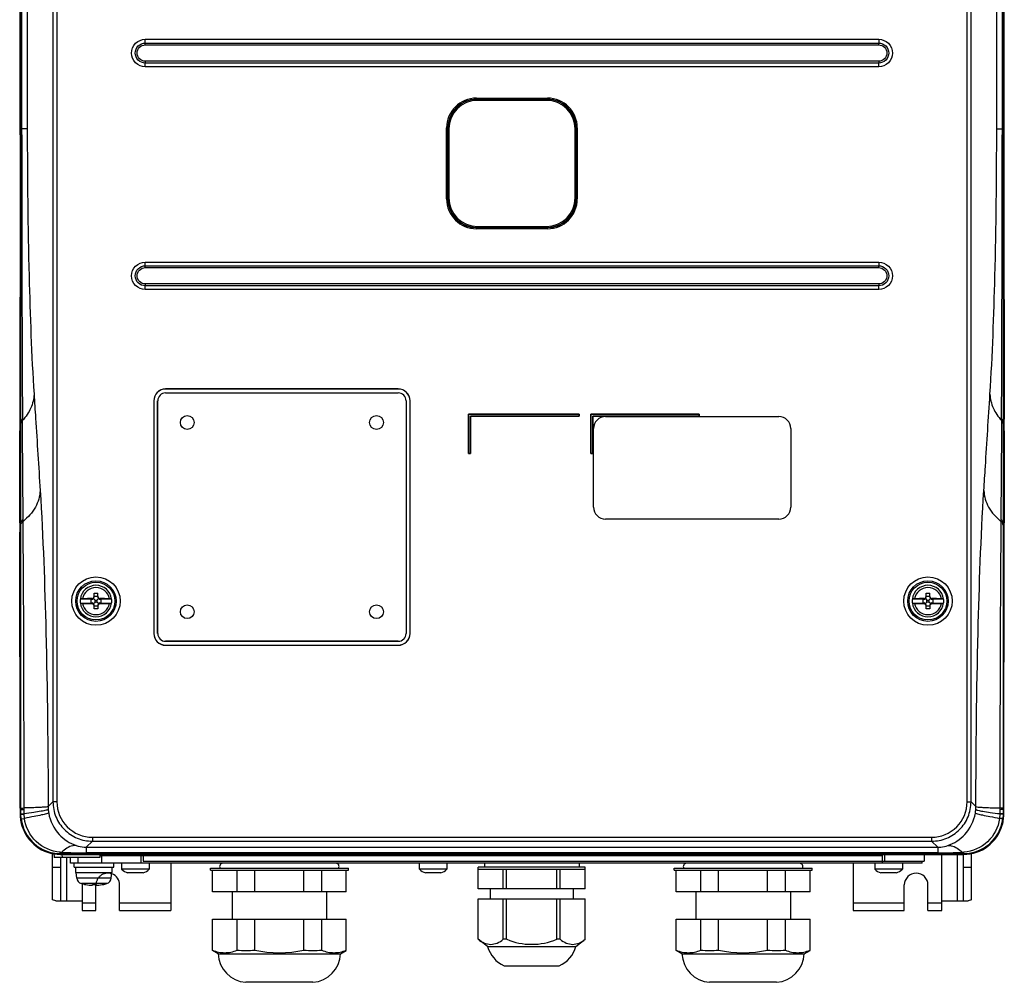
# Model space of a CAD drawing. Header units: millimetres. Extents: x 0 to 2378, y 0 to 1682.
# Tile 8 of 33: x 902 to 1151, y 476 to 720. Entities that reach past the tile are written whole.
import ezdxf

# ---------------------------------------------------------------- set-up
doc = ezdxf.new("R2010")
doc.units = ezdxf.units.MM
doc.header["$LTSCALE"] = 130.79
doc.linetypes.add('HIDDEN', pattern=[0.2, 0.1, -0.1])
doc.layers.add('00_COMPONENTS', color=7, linetype='CONTINUOUS')

msp = doc.modelspace()

# ---------------------------------------------------------------- linework, layer by layer
at = {"layer": '00_COMPONENTS', "color": 9, "linetype": 'CONTINUOUS'}
for p, q in [((910, 1138.44), (910, 521.64)), ((911, 1138.44), (911, 521.64)), ((1141.83, 521.64), (1141.83, 1138.44)), ((1142.83, 521.64), (1142.83, 1138.44)), ((901.89, 692.33), (901.89, 967.75)), ((902.08, 692.33), (902.08, 967.75)), ((903.49, 967.75), (903.49, 692.33)), ((1149.34, 692.33), (1149.34, 967.75)), ((1150.75, 967.75), (1150.75, 692.33)), ((1150.93, 967.75), (1150.93, 692.33)), ((933.41, 715.02), (1119.41, 715.02)), ((933.41, 713.61), (933.41, 715.02)), ((1119.41, 715.02), (1119.41, 714.08)), ((933.41, 714.08), (1119.41, 714.08)), ((933.41, 713.61), (1119.41, 713.61)), ((1119.41, 713.61), (1119.41, 714.08)), ((1119.41, 709.47), (933.41, 709.47)), ((933.41, 709.47), (933.41, 709)), ((1119.41, 709.47), (1119.41, 709)), ((1119.41, 709), (933.41, 709)), ((933.41, 708.06), (933.41, 709)), ((1119.41, 708.06), (933.41, 708.06)), ((1119.41, 708.06), (1119.41, 709)), ((1017.41, 700.11), (1035.41, 700.11)), ((1017.41, 700.11), (1017.41, 699.79)), ((1017.41, 699.81), (1035.41, 699.81)), ((1035.41, 700.11), (1035.41, 699.79)), ((903.49, 692.33), (901.68, 692.33)), ((901.89, 690.77), (901.89, 692.33)), ((902.08, 690.77), (902.08, 692.33)), ((1009.84, 692.54), (1010.16, 692.54)), ((1009.84, 674.54), (1009.84, 692.54)), ((1010.14, 674.54), (1010.14, 692.54)), ((1042.98, 692.54), (1042.66, 692.54)), ((1042.68, 692.54), (1042.68, 674.54)), ((1042.98, 692.54), (1042.98, 674.54)), ((1149.34, 692.33), (1151.15, 692.33)), ((1150.75, 692.33), (1150.75, 690.77)), ((1150.93, 692.33), (1150.93, 690.77)), ((901.87, 618.01), (901.89, 690.77)), ((1150.93, 690.77), (1150.96, 618.01)), ((1009.84, 674.54), (1010.16, 674.54)), ((1042.98, 674.54), (1042.66, 674.54)), ((1017.41, 666.97), (1017.41, 667.29)), ((1035.41, 667.27), (1017.41, 667.27)), ((1035.41, 666.97), (1017.41, 666.97)), ((1035.41, 666.97), (1035.41, 667.29)), ((933.41, 658.52), (1119.41, 658.52)), ((933.41, 657.11), (933.41, 658.52)), ((933.41, 657.58), (1119.41, 657.58)), ((933.41, 657.11), (1119.41, 657.11)), ((1119.41, 658.52), (1119.41, 657.58)), ((1119.41, 657.11), (1119.41, 657.58)), ((1119.41, 652.97), (933.41, 652.97)), ((933.41, 652.97), (933.41, 652.5)), ((1119.41, 652.5), (933.41, 652.5)), ((933.41, 651.56), (933.41, 652.5)), ((1119.41, 652.97), (1119.41, 652.5)), ((1119.41, 651.56), (1119.41, 652.5)), ((1119.41, 651.56), (933.41, 651.56)), ((938.55, 625.35), (938.56, 625.34)), ((938.56, 626.34), (938.57, 626.33)), ((997.56, 626.34), (997.56, 626.33)), ((997.57, 625.35), (997.56, 625.34)), ((935.56, 623.34), (935.57, 623.33)), ((936.55, 623.35), (936.56, 623.34)), ((999.57, 623.35), (999.56, 623.34)), ((1000.56, 623.34), (1000.55, 623.33)), ((901.87, 618.01), (901.57, 618.01)), ((901.87, 617.6), (901.87, 618.01)), ((901.87, 615.71), (901.87, 617.6)), ((902.26, 618.37), (902.25, 618.77)), ((902.27, 615.72), (902.26, 618.37)), ((1150.57, 618.37), (1150.55, 615.72)), ((1150.57, 618.77), (1150.57, 618.37)), ((1150.96, 618.01), (1151.26, 618.01)), ((1150.96, 618.01), (1150.96, 617.6)), ((1150.96, 617.6), (1150.96, 615.71)), ((902.42, 593.28), (902.27, 615.72)), ((1150.55, 615.72), (1150.4, 593.28)), ((901.85, 592.36), (901.56, 592.36)), ((901.85, 591.82), (901.85, 592.36)), ((901.85, 590.13), (901.85, 591.82)), ((902.43, 592.75), (902.42, 593.28)), ((1150.4, 593.28), (1150.4, 592.75)), ((1150.97, 592.36), (1151.27, 592.36)), ((1150.97, 592.36), (1150.97, 591.82)), ((1150.97, 591.82), (1150.97, 590.12)), ((901.86, 520.04), (901.85, 590.13)), ((1150.97, 590.12), (1150.97, 520.04)), ((919.91, 573.02), (919.91, 573.19)), ((919.91, 572.06), (919.91, 571.89)), ((921.91, 573.02), (921.91, 573.19)), ((921.91, 572.06), (921.91, 571.89)), ((1130.91, 573.02), (1130.91, 573.19)), ((1130.91, 572.06), (1130.91, 571.89)), ((1132.91, 573.02), (1132.91, 573.19)), ((1132.91, 572.06), (1132.91, 571.89)), ((935.56, 564.34), (935.57, 564.35)), ((936.55, 564.33), (936.56, 564.34)), ((999.57, 564.33), (999.56, 564.34)), ((1000.56, 564.34), (1000.55, 564.35)), ((938.55, 562.33), (938.56, 562.34)), ((997.57, 562.33), (997.56, 562.34)), ((938.56, 561.34), (938.57, 561.35)), ((997.56, 561.34), (997.56, 561.35)), ((901.86, 518.54), (901.86, 520.04)), ((902.68, 519.71), (902.67, 520.08)), ((902.68, 518.62), (902.68, 519.71)), ((908.77, 520.41), (910, 521.64)), ((908.77, 520.41), (908.8, 519.72)), ((911, 521.64), (910, 521.64)), ((1141.83, 521.64), (1142.83, 521.64)), ((1142.83, 521.64), (1144.06, 520.41)), ((1144.03, 519.72), (1144.06, 520.41)), ((1150.15, 520.08), (1150.15, 519.72)), ((1150.15, 519.72), (1150.15, 518.63)), ((1150.97, 520.04), (1150.97, 518.54)), ((901.68, 518.54), (901.86, 518.54)), ((901.93, 517.34), (901.86, 518.54)), ((901.93, 517.34), (902.76, 517.44)), ((902.68, 518.54), (902.68, 518.62)), ((902.76, 517.44), (902.68, 518.54)), ((1150.06, 517.44), (1150.05, 517.37)), ((1150.14, 518.54), (1150.06, 517.44)), ((1150.15, 518.63), (1150.14, 518.54)), ((1150.9, 517.36), (1150.89, 517.27)), ((1150.89, 517.27), (1151.07, 517.25)), ((1150.97, 518.54), (1150.9, 517.36)), ((1150.97, 518.54), (1151.15, 518.54)), ((919.99, 512.65), (1132.84, 512.65)), ((919.99, 512.65), (919.99, 511.65)), ((1132.84, 512.65), (1132.84, 511.65)), ((918.45, 510.11), (919.99, 511.65)), ((918.45, 510.11), (1134.37, 510.11)), ((918.45, 510.11), (918.45, 508.71)), ((919.99, 511.65), (1132.84, 511.65)), ((1132.84, 511.65), (1134.37, 510.11)), ((1134.37, 510.11), (1134.37, 508.3)), ((912.19, 508.82), (911.81, 508.85)), ((912.23, 508.51), (911.91, 508.51)), ((911.91, 508.3), (911.91, 508.51)), ((912.26, 508.32), (912.31, 507.54)), ((913.41, 507.54), (913.41, 496.54)), ((916.41, 506.04), (916.41, 507.54)), ((1134.37, 508.71), (918.45, 508.71)), ((918.45, 508.71), (918.45, 508.3)), ((1134.37, 508.52), (918.45, 508.52)), ((932.41, 506.04), (932.41, 508.04)), ((932.91, 508.3), (932.91, 506.54)), ((1120.41, 506.04), (1120.41, 508.04)), ((1120.91, 508.3), (1120.91, 506.54)), ((1139.41, 496.54), (1139.41, 508.3)), ((1140.91, 508.51), (1140.6, 508.51)), ((1141.02, 508.85), (1140.64, 508.82)), ((1140.91, 508.51), (1140.91, 508.3)), ((911.91, 504.98), (909.91, 504.98)), ((1142.91, 504.98), (1140.91, 504.98)), ((924.79, 502.28), (916.04, 502.28)), ((923.62, 500.88), (917.21, 500.88)), ((917.41, 496.04), (920.91, 496.04)), ((926.91, 496.04), (939.91, 496.04)), ((1112.91, 496.04), (1125.91, 496.04)), ((1131.91, 496.04), (1135.41, 496.04))]:
    msp.add_line(p, q, dxfattribs=at)
at = {"layer": '00_COMPONENTS', "color": 7, "linetype": 'CONTINUOUS'}
for p, q in [((901.68, 692.33), (901.68, 967.75)), ((1151.15, 967.75), (1151.15, 692.33)), ((1035.41, 699.79), (1017.41, 699.79)), ((1035.16, 699.54), (1017.66, 699.54)), ((1010.16, 692.54), (1010.16, 674.54)), ((1010.41, 692.29), (1010.41, 674.79)), ((1042.41, 674.79), (1042.41, 692.29)), ((1042.66, 674.54), (1042.66, 692.54)), ((1017.41, 667.29), (1035.41, 667.29)), ((1017.66, 667.54), (1035.16, 667.54)), ((938.55, 625.35), (997.57, 625.35)), ((997.56, 626.34), (938.56, 626.34)), ((938.56, 625.34), (997.56, 625.34)), ((997.56, 626.33), (938.57, 626.33)), ((935.56, 623.34), (935.56, 564.34)), ((935.57, 623.33), (935.57, 564.35)), ((936.55, 564.33), (936.55, 623.35)), ((936.56, 564.34), (936.56, 623.34)), ((999.56, 623.34), (999.56, 564.34)), ((999.57, 623.35), (999.57, 564.33)), ((1000.55, 564.35), (1000.55, 623.33)), ((1000.56, 564.34), (1000.56, 623.34)), ((1043.42, 619.98), (1015.4, 619.98)), ((1015.4, 619.98), (1015.41, 619.97)), ((1015.4, 619.98), (1015.4, 609.96)), ((1015.41, 619.97), (1043.41, 619.97)), ((1015.41, 609.97), (1015.41, 619.97)), ((1043.41, 619.47), (1015.91, 619.47)), ((1015.92, 619.46), (1015.91, 619.47)), ((1015.91, 619.47), (1015.91, 609.97)), ((1015.92, 619.46), (1043.42, 619.46)), ((1015.92, 609.96), (1015.92, 619.46)), ((1043.42, 619.98), (1043.41, 619.97)), ((1043.41, 619.97), (1043.41, 619.47)), ((1043.42, 619.46), (1043.41, 619.47)), ((1043.42, 619.46), (1043.42, 619.98)), ((1073.92, 619.98), (1046.4, 619.98)), ((1046.4, 619.98), (1046.41, 619.97)), ((1046.4, 619.98), (1046.4, 609.96)), ((1046.41, 619.97), (1073.91, 619.97)), ((1046.41, 609.97), (1046.41, 619.97)), ((1073.91, 619.47), (1046.91, 619.47)), ((1046.92, 619.46), (1046.91, 619.47)), ((1046.91, 619.47), (1046.91, 609.97)), ((1046.92, 619.46), (1073.92, 619.46)), ((1046.92, 609.96), (1046.92, 619.46)), ((1050.11, 619.34), (1094.11, 619.34)), ((1073.92, 619.98), (1073.91, 619.97)), ((1073.91, 619.97), (1073.91, 619.47)), ((1073.92, 619.46), (1073.91, 619.47)), ((1073.92, 619.46), (1073.92, 619.98)), ((901.57, 618.71), (901.57, 618.01)), ((1151.26, 618.01), (1151.26, 618.71)), ((901.56, 592.36), (901.56, 615.71)), ((1047.11, 596.34), (1047.11, 616.34)), ((1097.11, 616.34), (1097.11, 596.34)), ((1151.27, 615.71), (1151.27, 592.36)), ((1015.4, 609.96), (1015.41, 609.97)), ((1015.4, 609.96), (1015.92, 609.96)), ((1015.91, 609.97), (1015.41, 609.97)), ((1015.92, 609.96), (1015.91, 609.97)), ((1046.4, 609.96), (1046.41, 609.97)), ((1046.4, 609.96), (1046.92, 609.96)), ((1046.91, 609.97), (1046.41, 609.97)), ((1046.92, 609.96), (1046.91, 609.97)), ((1094.11, 593.34), (1050.11, 593.34)), ((920.41, 574.54), (921.41, 574.54)), ((920.41, 573.52), (920.41, 574.54)), ((921.41, 573.52), (921.41, 574.54)), ((1131.41, 574.54), (1132.41, 574.54)), ((1131.41, 573.52), (1131.41, 574.54)), ((1132.41, 573.52), (1132.41, 574.54)), ((916.94, 573.04), (916.95, 573.05)), ((919.66, 573.04), (916.94, 573.04)), ((916.94, 572.04), (919.66, 572.04)), ((916.94, 572.04), (916.95, 572.03)), ((919.66, 573.04), (919.91, 573.02)), ((919.66, 572.04), (919.66, 573.04)), ((919.91, 572.06), (919.66, 572.04)), ((920.29, 573.16), (920.66, 572.79)), ((920.29, 571.92), (920.66, 572.29)), ((920.41, 573.79), (921.41, 573.79)), ((920.66, 572.79), (921.16, 572.79)), ((920.66, 572.29), (920.66, 572.79)), ((921.16, 572.29), (920.66, 572.29)), ((921.53, 573.16), (921.16, 572.79)), ((921.16, 572.79), (921.16, 572.29)), ((921.53, 571.92), (921.16, 572.29)), ((921.91, 573.02), (922.16, 573.04)), ((922.16, 572.04), (921.91, 572.06)), ((924.88, 573.04), (922.16, 573.04)), ((922.16, 573.04), (922.16, 572.04)), ((922.16, 572.04), (924.88, 572.04)), ((924.88, 573.04), (924.88, 573.05)), ((924.88, 572.04), (924.88, 572.03)), ((1127.94, 573.04), (1127.95, 573.05)), ((1130.66, 573.04), (1127.94, 573.04)), ((1127.94, 572.04), (1130.66, 572.04)), ((1127.94, 572.04), (1127.95, 572.03)), ((1130.66, 573.04), (1130.91, 573.02)), ((1130.66, 572.04), (1130.66, 573.04)), ((1130.91, 572.06), (1130.66, 572.04)), ((1131.29, 573.16), (1131.66, 572.79)), ((1131.29, 571.92), (1131.66, 572.29)), ((1131.41, 573.79), (1132.41, 573.79)), ((1131.66, 572.79), (1132.16, 572.79)), ((1131.66, 572.29), (1131.66, 572.79)), ((1132.16, 572.29), (1131.66, 572.29)), ((1132.53, 573.16), (1132.16, 572.79)), ((1132.16, 572.79), (1132.16, 572.29)), ((1132.53, 571.92), (1132.16, 572.29)), ((1132.91, 573.02), (1133.16, 573.04)), ((1133.16, 572.04), (1132.91, 572.06)), ((1135.88, 573.04), (1133.16, 573.04)), ((1133.16, 573.04), (1133.16, 572.04)), ((1133.16, 572.04), (1135.88, 572.04)), ((1135.88, 573.04), (1135.88, 573.05)), ((1135.88, 572.04), (1135.88, 572.03)), ((920.41, 570.54), (920.41, 571.56)), ((921.41, 571.29), (920.41, 571.29)), ((921.41, 570.54), (920.41, 570.54)), ((921.41, 571.56), (921.41, 570.54)), ((1131.41, 570.54), (1131.41, 571.56)), ((1132.41, 571.29), (1131.41, 571.29)), ((1132.41, 570.54), (1131.41, 570.54)), ((1132.41, 571.56), (1132.41, 570.54)), ((997.57, 562.33), (938.55, 562.33)), ((997.56, 562.34), (938.56, 562.34)), ((938.56, 561.34), (997.56, 561.34)), ((938.57, 561.35), (997.56, 561.35)), ((901.67, 520.04), (901.68, 519.55)), ((901.68, 519.55), (901.68, 518.54)), ((1151.15, 519.57), (1151.15, 520.04)), ((1151.15, 518.54), (1151.15, 519.57)), ((910.25, 508.57), (910.31, 507.54)), ((921.91, 507.54), (910.31, 507.54)), ((911.91, 508.3), (918.45, 508.3)), ((911.91, 507.54), (911.91, 496.54)), ((914.41, 506.04), (914.41, 507.54)), ((918.45, 508.3), (1134.37, 508.3)), ((921.91, 508.3), (921.91, 507.54)), ((921.91, 508.04), (1120.41, 508.04)), ((922.41, 506.04), (922.41, 508.04)), ((922.91, 508.3), (922.91, 508.04)), ((1130.91, 508.3), (1130.91, 506.54)), ((1134.37, 508.3), (1140.91, 508.3)), ((1140.91, 496.54), (1140.91, 508.3)), ((1130.41, 506.04), (914.41, 506.04)), ((915.41, 505.04), (915.41, 506.04)), ((915.41, 505.04), (925.41, 505.04)), ((915.81, 503.74), (915.81, 505.04)), ((925.01, 503.74), (925.01, 505.04)), ((925.41, 505.04), (925.41, 506.04)), ((927.41, 506.04), (927.41, 504.52)), ((934.41, 504.52), (927.41, 504.52)), ((932.91, 506.54), (1130.91, 506.54)), ((934.41, 506.04), (934.41, 504.52)), ((949.91, 504.84), (984.91, 504.84)), ((949.91, 504.34), (949.91, 504.84)), ((984.91, 504.34), (984.91, 504.84)), ((1002.91, 506.04), (1002.91, 504.52)), ((1009.91, 504.52), (1002.91, 504.52)), ((1009.91, 506.04), (1009.91, 504.52)), ((1044.99, 505.04), (1017.84, 505.04)), ((1017.84, 504.54), (1017.84, 505.04)), ((1017.84, 504.54), (1044.99, 504.54)), ((1017.85, 499.54), (1017.85, 504.54)), ((1019.41, 506.04), (1019.41, 505.04)), ((1024.2, 499.54), (1024.2, 504.54)), ((1025.06, 499.54), (1025.06, 504.54)), ((1037.76, 499.54), (1037.76, 504.54)), ((1038.63, 499.54), (1038.63, 504.54)), ((1043.41, 506.04), (1043.41, 505.04)), ((1044.98, 499.54), (1044.98, 504.54)), ((1044.99, 504.54), (1044.99, 505.04)), ((1067.51, 504.84), (1102.51, 504.84)), ((1067.51, 504.34), (1067.51, 504.84)), ((1102.51, 504.34), (1102.51, 504.84)), ((1118.41, 506.04), (1118.41, 504.52)), ((1125.41, 504.52), (1118.41, 504.52)), ((1125.41, 506.04), (1125.41, 504.52)), ((1130.41, 506.04), (1130.41, 506.54)), ((915.81, 503.74), (925.01, 503.74)), ((916.04, 502.28), (915.91, 503.74)), ((924.79, 502.28), (924.91, 503.74)), ((932.88, 503.61), (928.94, 503.61)), ((949.91, 504.34), (984.91, 504.34)), ((950.44, 498.84), (950.44, 504.34)), ((956.68, 498.84), (956.68, 504.34)), ((961.18, 498.84), (961.18, 504.34)), ((973.65, 498.84), (973.65, 504.34)), ((978.15, 498.84), (978.15, 504.34)), ((984.39, 498.84), (984.39, 504.34)), ((1008.38, 503.61), (1004.44, 503.61)), ((1067.51, 504.34), (1102.51, 504.34)), ((1068.04, 498.84), (1068.04, 504.34)), ((1074.28, 498.84), (1074.28, 504.34)), ((1078.78, 498.84), (1078.78, 504.34)), ((1091.25, 498.84), (1091.25, 504.34)), ((1095.75, 498.84), (1095.75, 504.34)), ((1101.99, 498.84), (1101.99, 504.34)), ((1123.88, 503.61), (1119.94, 503.61)), ((917.96, 500.69), (917.21, 500.88)), ((917.96, 500.69), (917.96, 500.7)), ((920.06, 500.7), (920.76, 500.7)), ((920.06, 500.47), (920.06, 500.7)), ((920.76, 500.7), (920.76, 500.47)), ((922.86, 500.69), (923.62, 500.88)), ((922.86, 500.7), (922.86, 500.69)), ((1044.98, 499.54), (1017.85, 499.54)), ((1020.91, 499.54), (1020.91, 497.04)), ((1041.91, 499.54), (1041.91, 497.04)), ((984.39, 498.84), (950.44, 498.84)), ((955.41, 498.84), (955.41, 491.84)), ((979.41, 498.84), (979.41, 491.84)), ((1017.85, 497.04), (1044.98, 497.04)), ((1017.85, 486.77), (1017.85, 497.04)), ((1024.2, 486.78), (1024.2, 497.04)), ((1025.06, 486.78), (1025.06, 497.04)), ((1037.76, 486.78), (1037.76, 497.04)), ((1038.63, 486.78), (1038.63, 497.04)), ((1044.98, 486.77), (1044.98, 497.04)), ((1101.99, 498.84), (1068.04, 498.84)), ((1073.01, 498.84), (1073.01, 491.84)), ((1097.01, 498.84), (1097.01, 491.84)), ((910.74, 496.54), (917.41, 496.54)), ((1135.41, 496.54), (1142.09, 496.54)), ((950.44, 491.84), (984.39, 491.84)), ((950.44, 483.91), (950.44, 491.84)), ((956.68, 484.03), (956.68, 491.84)), ((961.18, 484.03), (961.18, 491.84)), ((973.65, 484.03), (973.65, 491.84)), ((978.15, 484.03), (978.15, 491.84)), ((984.39, 483.91), (984.39, 491.84)), ((1068.04, 491.84), (1101.99, 491.84)), ((1068.04, 483.91), (1068.04, 491.84)), ((1074.28, 484.03), (1074.28, 491.84)), ((1078.78, 484.03), (1078.78, 491.84)), ((1091.25, 484.03), (1091.25, 491.84)), ((1095.75, 484.03), (1095.75, 491.84)), ((1101.99, 483.91), (1101.99, 491.84)), ((1020.21, 484.93), (1017.85, 486.77)), ((1020.21, 484.93), (1042.62, 484.93)), ((1025.06, 486.78), (1024.2, 486.78)), ((1038.63, 486.78), (1037.76, 486.78)), ((1042.62, 484.93), (1044.98, 486.77)), ((951.92, 483.1), (950.44, 483.91)), ((951.92, 483.1), (982.91, 483.1)), ((982.91, 483.1), (984.39, 483.91)), ((1069.52, 483.1), (1068.04, 483.91)), ((1069.52, 483.1), (1100.51, 483.1)), ((1100.51, 483.1), (1101.99, 483.91)), ((1024.41, 480.04), (1038.41, 480.04)), ((975.91, 475.86), (958.91, 475.86)), ((1093.51, 475.86), (1076.51, 475.86))]:
    msp.add_line(p, q, dxfattribs=at)
at = {"layer": '00_COMPONENTS', "color": 3, "linetype": 'CONTINUOUS'}
for p, q in [((909.91, 496.8), (909.91, 508.63)), ((1135.41, 494.04), (1135.41, 508.3)), ((1142.91, 496.8), (1142.91, 508.63)), ((939.91, 506.04), (939.91, 494.04)), ((1112.91, 506.04), (1112.91, 494.04)), ((917.41, 500.88), (917.41, 494.04)), ((920.91, 494.04), (920.91, 500.54)), ((926.91, 494.04), (926.91, 500.54)), ((1125.91, 494.04), (1125.91, 500.54)), ((1131.91, 494.04), (1131.91, 500.54)), ((910.74, 496.54), (909.91, 496.8)), ((1142.91, 496.8), (1142.09, 496.54)), ((917.41, 494.04), (920.91, 494.04)), ((926.91, 494.04), (939.91, 494.04)), ((1112.91, 494.04), (1125.91, 494.04)), ((1131.91, 494.04), (1135.41, 494.04))]:
    msp.add_line(p, q, dxfattribs=at)
at = {"layer": '00_COMPONENTS', "color": 7, "linetype": 'CONTINUOUS'}
for centre, radius in [((944.06, 617.84), 1.75), ((992.06, 617.84), 1.75), ((920.91, 572.54), 4.79), ((1131.91, 572.54), 4.79), ((944.06, 569.84), 1.75), ((992.06, 569.84), 1.75)]:
    msp.add_circle(centre, radius, dxfattribs=at)
at = {"layer": '00_COMPONENTS', "color": 9, "linetype": 'CONTINUOUS'}
for centre, radius in [((920.91, 572.54), 6.14), ((920.91, 572.54), 5.14), ((1131.91, 572.54), 6.14), ((1131.91, 572.54), 5.14)]:
    msp.add_circle(centre, radius, dxfattribs=at)
for centre, radius, start, end in [((1017.41, 692.54), 7.57, 90, 180), ((1017.41, 692.54), 7.27, 90, 180), ((1035.41, 692.54), 7.57, 0, 90), ((1035.41, 692.54), 7.27, 0, 90), ((14374.75, 687.25), 13472.67, 179.985046, 180.291223), ((-13852.45, 690.94), 15003.19, 359.724395, 359.999338), ((1017.41, 674.54), 7.57, 180, 270), ((1017.41, 674.54), 7.27, 180, 270), ((1035.41, 674.54), 7.57, 270, 360), ((1035.41, 674.54), 7.27, 270, 360), ((9797.32, 526.96), 8647.17, 179.564089, 180.045619), ((920.91, 572.54), 3.44, 9.8388, 170.1612), ((1131.91, 572.54), 3.44, 9.8388, 170.1612), ((920.91, 572.54), 3.44, 189.8388, 350.1612), ((1131.91, 572.54), 3.44, 189.8388, 350.1612), ((919.2, 520.48), 10.43, 184.163, 189.4353), ((919.98, 521.63), 8.98, 179.9678, 270.0322), ((1132.84, 521.63), 8.98, 269.9678, 0.0322), ((1133.63, 520.48), 10.43, 350.5648, 355.8369), ((911.88, 518.53), 10.02, 186.8185, 270.1924), ((1140.95, 518.53), 10.02, 269.8073, 352.8047), ((918.32, 679.94), 171.23, 267.9488, 270.0443), ((918.67, -2628.34), 3136.86, 90.00398, 90.11767), ((1134.51, 679.83), 171.12, 269.955, 272.0519), ((1134.16, -2625.57), 3134.08, 89.88228, 89.99607)]:
    msp.add_arc(centre, radius, start, end, dxfattribs=at)
at = {"layer": '00_COMPONENTS', "color": 7, "linetype": 'CONTINUOUS'}
for centre, radius, start, end in [((1017.41, 692.54), 7.25, 90, 180), ((1017.66, 692.29), 7.25, 90, 180), ((1035.16, 692.29), 7.25, 0, 90), ((1035.41, 692.54), 7.25, 0, 90), ((25581.3, 691.69), 24430.15, 180.00215, 180.171157), ((1017.41, 674.54), 7.25, 180, 270), ((1017.66, 674.79), 7.25, 180, 270), ((1035.16, 674.79), 7.25, 270, 360), ((1035.41, 674.54), 7.25, 270, 360), ((1050.11, 616.34), 3, 90, 180), ((1094.11, 616.34), 3, 0, 90), ((1511.16, 615.69), 609.6, 179.7818, 179.99806), ((541.66, 615.69), 609.6, 0.00194, 0.2182), ((1050.11, 596.34), 3, 180, 270), ((1094.11, 596.34), 3, 270, 360), ((1516.09, 592.37), 614.53, 180.00167, 180.2163), ((536.73, 592.37), 614.53, 359.7837, 359.99833), ((-21459.31, 520.13), 22360.98, 359.999775, 0.179179), ((920.91, 572.54), 4, 7.3135, 172.6865), ((1131.91, 572.54), 4, 7.3135, 172.6865), ((920.91, 572.54), 4, 172.8192, 187.1808), ((920.91, 572.54), 4, 187.3135, 352.6865), ((920.7, 496.53), 76.67, 90.5866, 92.3728), ((920.79, 652.27), 80.39, 267.6685, 269.372), ((921.03, 492.81), 80.39, 87.6685, 89.372), ((921.13, 648.55), 76.67, 270.5866, 272.3728), ((920.91, 572.54), 4, 352.8192, 7.1808), ((1131.91, 572.54), 4, 172.8192, 187.1808), ((1131.91, 572.54), 4, 187.3135, 352.6865), ((1131.7, 496.53), 76.67, 90.5866, 92.3728), ((1131.79, 652.27), 80.39, 267.6685, 269.372), ((1132.03, 492.81), 80.39, 87.6685, 89.372), ((1132.13, 648.55), 76.67, 270.5866, 272.3728), ((1131.91, 572.54), 4, 352.8192, 7.1808), ((911.92, 518.55), 10.25, 180.0525, 186.824), ((911.98, 518.56), 10.31, 186.8349, 195.8696), ((1140.85, 518.56), 10.3, 344.1292, 352.714), ((1140.9, 518.55), 10.25, 352.7231, 359.9488), ((911.91, 518.54), 10.24, 195.877, 270.0001), ((1140.91, 518.54), 10.24, 269.9999, 344.123), ((930.76, 508.38), 5.11, 229.0831, 249.1817), ((931.07, 508.38), 5.11, 290.8183, 310.9169), ((953.06, 505.24), 0.8, 90, 210.8021), ((981.76, 505.24), 0.8, 329.1979, 90), ((1006.26, 508.38), 5.11, 229.0831, 249.1817), ((1006.57, 508.38), 5.11, 290.8183, 310.9169), ((1070.66, 505.24), 0.8, 90, 210.8021), ((1099.36, 505.24), 0.8, 329.1979, 90), ((1121.76, 508.38), 5.11, 229.0831, 249.1817), ((1122.07, 508.38), 5.11, 290.8183, 310.9169), ((917.64, 502.42), 1.6, 185, 254.506), ((923.19, 502.42), 1.6, 285.494, 355), ((920.41, 512.44), 11.99, 258.2142, 265.9364), ((920.91, 502.84), 2.38, 269.3179, 270.6821), ((920.8, 506.97), 6.51, 272.4983, 274.1002), ((920.41, 512.44), 11.99, 274.0636, 281.7858), ((1027.61, 487.04), 7.69, 195.8992, 245.4705), ((1031.41, 501.74), 16.25, 247.0018, 292.9982), ((1035.22, 487.04), 7.69, 294.5295, 344.1008), ((959.44, 483.37), 7.53, 182.0242, 265.9673), ((958.93, 505.91), 21.99, 264.1274, 275.8726), ((967.41, 513.12), 29.75, 257.8975, 282.1025), ((975.9, 505.91), 21.99, 264.1274, 275.8726), ((975.38, 483.37), 7.53, 274.0327, 357.9758), ((1077.04, 483.37), 7.53, 182.0242, 265.9673), ((1076.53, 505.91), 21.99, 264.1274, 275.8726), ((1085.01, 513.12), 29.75, 257.8975, 282.1025), ((1093.5, 505.91), 21.99, 264.1274, 275.8726), ((1092.98, 483.37), 7.53, 274.0327, 357.9758)]:
    msp.add_arc(centre, radius, start, end, dxfattribs=at)
at = {"layer": '00_COMPONENTS', "color": 8, "linetype": 'HIDDEN'}
msp.add_arc((923.91, 500.54), 3, 69.8436, 180, dxfattribs=at)
at = {"layer": '00_COMPONENTS', "color": 3, "linetype": 'CONTINUOUS'}
for centre, end in [((923.91, 500.54), 69.8436), ((1128.91, 500.54), 180)]:
    msp.add_arc(centre, 3, 0, end, dxfattribs=at)
at = {"layer": '00_COMPONENTS', "color": 7, "linetype": 'CONTINUOUS'}
for centre, major_axis, ratio, start_param, end_param in [((938.56, 623.34), (-2.12, 2.12), 0.999695, -0.785246, 0.785246), ((938.57, 623.33), (2.12, -2.12), 0.999695, 2.356347, 3.926839), ((938.56, 623.35), (1.41, -1.41), 0.999695, 2.356347, 3.926839), ((938.56, 623.34), (1.41, -1.41), 0.999695, 2.356347, 3.926839), ((997.56, 623.34), (2.12, 2.12), 0.999695, -0.785246, 0.785246), ((997.55, 623.33), (-2.12, -2.12), 0.999695, 2.356347, 3.926839), ((997.56, 623.34), (-1.41, -1.41), 0.999695, 2.356347, 3.926839), ((997.57, 623.35), (1.41, 1.41), 0.999695, -0.785246, 0.785246), ((919.91, 573.52), (0.354, -0.386), 0.916331, -0.785398, 0.077046), ((919.91, 571.56), (0.354, 0.386), 0.916331, -0.077046, 0.785398), ((919.91, 573.52), (0, 0.55), 0.909039, -2.279149, -1.570796), ((919.91, 571.56), (0, 0.55), 0.909039, -1.570796, -0.862444), ((921.91, 573.52), (0, 0.55), 0.909039, -4.712389, -4.004037), ((921.91, 571.56), (0, 0.55), 0.909039, 0.862444, 1.570796), ((921.91, 573.52), (0.354, 0.386), 0.916331, 3.064547, 3.926991), ((921.91, 571.56), (0.354, -0.386), 0.916331, 2.356194, 3.218639), ((1130.91, 573.52), (0.354, -0.386), 0.916331, -0.785398, 0.077046), ((1130.91, 571.56), (0.354, 0.386), 0.916331, -0.077046, 0.785398), ((1130.91, 573.52), (0, 0.55), 0.909039, -2.279149, -1.570796), ((1130.91, 571.56), (0, 0.55), 0.909039, -1.570796, -0.862444), ((1132.91, 573.52), (0, 0.55), 0.909039, 1.570796, 2.279149), ((1132.91, 571.56), (0, 0.55), 0.909039, 0.862444, 1.570796), ((1132.91, 573.52), (0.354, 0.386), 0.916331, 3.064547, 3.926991), ((1132.91, 571.56), (0.354, -0.386), 0.916331, 2.356194, 3.218639), ((938.56, 564.34), (2.12, 2.12), 0.999695, -3.926839, -2.356347), ((938.57, 564.35), (2.12, 2.12), 0.999695, 2.356347, 3.926839), ((938.56, 564.34), (1.41, 1.41), 0.999695, 2.356347, 3.926839), ((997.55, 564.35), (-2.12, 2.12), 0.999695, 2.356347, 3.926839), ((997.56, 564.34), (-1.41, 1.41), 0.999695, 2.356347, 3.926839), ((997.56, 564.34), (-2.12, 2.12), 0.999695, -3.926839, -2.356347), ((938.56, 564.33), (1.41, 1.41), 0.999695, -3.926839, -2.356347), ((997.57, 564.33), (1.41, -1.41), 0.999695, -0.785246, 0.785246)]:
    msp.add_ellipse(centre, major_axis=major_axis, ratio=ratio, start_param=start_param, end_param=end_param, dxfattribs=at)
at = {"layer": '00_COMPONENTS', "color": 9, "linetype": 'CONTINUOUS'}
for points, knots in [([(933.41, 708.06), (932.53, 708.06), (930.67, 708.81), (929.56, 711.54), (930.67, 714.27), (932.53, 715.02), (933.41, 715.02)], [0, 0, 0, 0, 0.250006, 0.500009, 0.75001, 1, 1, 1, 1]), ([(1119.41, 715.02), (1120.3, 715.02), (1122.15, 714.27), (1123.27, 711.54), (1122.15, 708.81), (1120.3, 708.06), (1119.41, 708.06)], [0, 0, 0, 0, 0.250007, 0.500016, 0.750027, 1, 1, 1, 1]), ([(933.41, 709), (932.77, 709), (931.42, 709.55), (930.6, 711.54), (931.42, 713.53), (932.77, 714.08), (933.41, 714.08)], [0, 0, 0, 0, 0.249917, 0.500138, 0.750305, 1, 1, 1, 1]), ([(933.41, 709.47), (932.89, 709.47), (931.79, 709.92), (931.12, 711.54), (931.79, 713.16), (932.89, 713.61), (933.41, 713.61)], [0, 0, 0, 0, 0.24991, 0.500132, 0.7503, 1, 1, 1, 1]), ([(1119.41, 714.08), (1120.06, 714.08), (1121.41, 713.53), (1122.22, 711.54), (1121.41, 709.55), (1120.06, 709), (1119.41, 709)], [0, 0, 0, 0, 0.249734, 0.499833, 0.750151, 1, 1, 1, 1]), ([(1119.41, 713.61), (1119.94, 713.61), (1121.04, 713.16), (1121.7, 711.54), (1121.04, 709.92), (1119.94, 709.47), (1119.41, 709.47)], [0, 0, 0, 0, 0.249736, 0.49983, 0.750151, 1, 1, 1, 1]), ([(903.49, 692.33), (903.49, 679.88), (903.75, 657.42), (904.55, 634.98), (905.2, 624.99)], [0, 0, 0, 0, 0.554389, 1, 1, 1, 1]), ([(1147.63, 624.99), (1148.27, 634.98), (1149.08, 657.42), (1149.34, 679.88), (1149.34, 692.33)], [0, 0, 0, 0, 0.445611, 1, 1, 1, 1]), ([(933.41, 651.56), (932.53, 651.56), (930.67, 652.31), (929.56, 655.04), (930.67, 657.77), (932.53, 658.52), (933.41, 658.52)], [0, 0, 0, 0, 0.250006, 0.500009, 0.75001, 1, 1, 1, 1]), ([(933.41, 652.5), (932.77, 652.5), (931.42, 653.05), (930.6, 655.04), (931.42, 657.03), (932.77, 657.58), (933.41, 657.58)], [0, 0, 0, 0, 0.249917, 0.500138, 0.750305, 1, 1, 1, 1]), ([(933.41, 652.97), (932.89, 652.97), (931.79, 653.42), (931.12, 655.04), (931.79, 656.66), (932.89, 657.11), (933.41, 657.11)], [0, 0, 0, 0, 0.24991, 0.500132, 0.7503, 1, 1, 1, 1]), ([(1119.41, 658.52), (1120.3, 658.52), (1122.15, 657.77), (1123.27, 655.04), (1122.15, 652.31), (1120.3, 651.56), (1119.41, 651.56)], [0, 0, 0, 0, 0.250007, 0.500016, 0.750027, 1, 1, 1, 1]), ([(1119.41, 657.58), (1120.06, 657.58), (1121.41, 657.03), (1122.22, 655.04), (1121.41, 653.05), (1120.06, 652.5), (1119.41, 652.5)], [0, 0, 0, 0, 0.249734, 0.499833, 0.750151, 1, 1, 1, 1]), ([(1119.41, 657.11), (1119.94, 657.11), (1121.04, 656.66), (1121.7, 655.04), (1121.04, 653.42), (1119.94, 652.97), (1119.41, 652.97)], [0, 0, 0, 0, 0.249736, 0.49983, 0.750151, 1, 1, 1, 1]), ([(905.2, 624.99), (905.15, 623.8), (904.54, 621.35), (903.12, 619.29), (902.26, 618.37)], [0, 0, 0, 0, 0.484399, 1, 1, 1, 1]), ([(905.2, 624.99), (905.33, 622.97), (905.85, 614.83), (906.37, 606.69), (906.75, 600.57)], [0, 0, 0, 0, 0.248392, 1, 1, 1, 1]), ([(1146.08, 600.57), (1146.21, 602.61), (1146.72, 610.76), (1147.24, 618.9), (1147.63, 624.99)], [0, 0, 0, 0, 0.251472, 1, 1, 1, 1]), ([(1147.63, 624.99), (1147.68, 623.8), (1148.28, 621.35), (1149.71, 619.29), (1150.57, 618.37)], [0, 0, 0, 0, 0.484399, 1, 1, 1, 1]), ([(906.75, 600.57), (906.69, 599.11), (905.76, 596.07), (903.67, 593.74), (902.43, 592.75)], [0, 0, 0, 0, 0.478036, 1, 1, 1, 1]), ([(906.75, 600.57), (907.5, 588.6), (908.43, 561.88), (908.75, 535.15), (908.77, 520.41)], [0, 0, 0, 0, 0.44838, 1, 1, 1, 1]), ([(1144.06, 520.41), (1144.08, 535.15), (1144.4, 561.88), (1145.33, 588.6), (1146.08, 600.57)], [0, 0, 0, 0, 0.55162, 1, 1, 1, 1]), ([(1146.08, 600.57), (1146.14, 599.11), (1147.06, 596.07), (1149.16, 593.74), (1150.4, 592.75)], [0, 0, 0, 0, 0.478036, 1, 1, 1, 1]), ([(901.85, 592.36), (901.88, 592.62), (902.07, 592.98), (902.34, 593.22), (902.42, 593.28)], [0, 0, 0, 0, 0.728799, 1, 1, 1, 1]), ([(901.85, 591.82), (901.88, 592.09), (902.07, 592.45), (902.35, 592.69), (902.43, 592.75)], [0, 0, 0, 0, 0.728708, 1, 1, 1, 1]), ([(902.67, 520.08), (902.67, 526.87), (902.65, 551.09), (902.57, 575.32), (902.43, 592.75)], [0, 0, 0, 0, 0.28036, 1, 1, 1, 1]), ([(1150.97, 592.36), (1150.94, 592.62), (1150.76, 592.98), (1150.48, 593.22), (1150.4, 593.28)], [0, 0, 0, 0, 0.728799, 1, 1, 1, 1]), ([(1150.97, 591.82), (1150.94, 592.09), (1150.76, 592.45), (1150.48, 592.69), (1150.4, 592.75)], [0, 0, 0, 0, 0.728708, 1, 1, 1, 1]), ([(901.86, 519.68), (901.85, 519.62), (901.8, 519.46), (901.71, 519.56), (901.68, 519.55)], [0, 0, 0, 0, 0.647821, 1, 1, 1, 1]), ([(901.86, 520.04), (901.93, 520.07), (902.22, 520.04), (902.48, 520.07), (902.67, 520.08)], [0, 0, 0, 0, 0.292435, 1, 1, 1, 1]), ([(901.86, 519.68), (901.94, 519.71), (902.22, 519.68), (902.48, 519.71), (902.68, 519.71)], [0, 0, 0, 0, 0.292118, 1, 1, 1, 1]), ([(908.77, 520.41), (908.61, 520.32), (907.99, 520.32), (906.79, 520.19), (904.92, 520.14), (903.49, 520.09), (902.67, 520.08)], [0, 0, 0, 0, 0.089237, 0.292716, 0.601514, 1, 1, 1, 1]), ([(908.8, 519.72), (908.75, 519.67), (908.56, 519.59), (907.98, 519.4), (906.8, 519.18), (904.95, 518.89), (903.5, 518.72), (902.68, 518.62)], [0, 0, 0, 0, 0.033427, 0.09421, 0.298255, 0.605272, 1, 1, 1, 1]), ([(910, 521.64), (910, 520.34), (910.52, 517.71), (912.74, 514.39), (916.06, 512.17), (918.69, 511.65), (919.99, 511.65)], [0, 0, 0, 0, 0.25002, 0.5, 0.74998, 1, 1, 1, 1]), ([(1132.84, 511.65), (1134.14, 511.65), (1136.76, 512.17), (1140.08, 514.39), (1142.31, 517.71), (1142.82, 520.34), (1142.83, 521.64)], [0, 0, 0, 0, 0.25002, 0.5, 0.74998, 1, 1, 1, 1]), ([(1144.03, 519.72), (1144.08, 519.67), (1144.26, 519.59), (1144.85, 519.4), (1146.02, 519.18), (1147.88, 518.89), (1149.33, 518.72), (1150.15, 518.63)], [0, 0, 0, 0, 0.033427, 0.09421, 0.298256, 0.605272, 1, 1, 1, 1]), ([(1144.06, 520.41), (1144.22, 520.32), (1144.84, 520.32), (1146.04, 520.19), (1147.9, 520.14), (1149.34, 520.09), (1150.15, 520.08)], [0, 0, 0, 0, 0.089237, 0.292717, 0.601515, 1, 1, 1, 1]), ([(1150.97, 520.04), (1150.89, 520.07), (1150.61, 520.04), (1150.34, 520.07), (1150.15, 520.08)], [0, 0, 0, 0, 0.292426, 1, 1, 1, 1]), ([(1150.97, 519.68), (1150.89, 519.71), (1150.61, 519.68), (1150.34, 519.71), (1150.15, 519.72)], [0, 0, 0, 0, 0.292121, 1, 1, 1, 1]), ([(1150.97, 519.68), (1150.98, 519.63), (1151.03, 519.48), (1151.12, 519.57), (1151.15, 519.57)], [0, 0, 0, 0, 0.637559, 1, 1, 1, 1]), ([(901.86, 518.62), (901.89, 518.62), (902.16, 518.62), (902.43, 518.62), (902.68, 518.62)], [0, 0, 0, 0, 0.088138, 1, 1, 1, 1]), ([(901.86, 518.54), (901.89, 518.54), (902.16, 518.54), (902.43, 518.54), (902.68, 518.54)], [0, 0, 0, 0, 0.088089, 1, 1, 1, 1]), ([(908.91, 518.77), (908.75, 518.66), (908.12, 518.55), (906.91, 518.23), (905.03, 517.87), (903.58, 517.59), (902.76, 517.44)], [0, 0, 0, 0, 0.0918, 0.296359, 0.604388, 1, 1, 1, 1]), ([(911.81, 508.85), (909.61, 509.04), (905.21, 510.95), (903.05, 515.25), (902.76, 517.44)], [0, 0, 0, 0, 0.500054, 1, 1, 1, 1]), ([(908.91, 518.77), (909.24, 516.79), (910.99, 513.22), (914.26, 511.11), (915.88, 510.55)], [0, 0, 0, 0, 0.539321, 1, 1, 1, 1]), ([(1136.95, 510.55), (1138.57, 511.11), (1141.83, 513.22), (1143.59, 516.79), (1143.92, 518.77)], [0, 0, 0, 0, 0.460678, 1, 1, 1, 1]), ([(1150.05, 517.37), (1149.75, 515.19), (1147.58, 510.93), (1143.2, 509.04), (1141.02, 508.85)], [0, 0, 0, 0, 0.500033, 1, 1, 1, 1]), ([(1143.92, 518.77), (1144.08, 518.66), (1144.71, 518.55), (1145.92, 518.23), (1147.8, 517.88), (1149.25, 517.59), (1150.06, 517.44)], [0, 0, 0, 0, 0.091785, 0.296343, 0.604377, 1, 1, 1, 1]), ([(1150.89, 517.27), (1150.86, 517.27), (1150.58, 517.31), (1150.31, 517.34), (1150.05, 517.37)], [0, 0, 0, 0, 0.088076, 1, 1, 1, 1]), ([(1150.9, 517.36), (1150.87, 517.36), (1150.59, 517.39), (1150.32, 517.41), (1150.06, 517.44)], [0, 0, 0, 0, 0.088116, 1, 1, 1, 1]), ([(1150.97, 518.54), (1150.94, 518.54), (1150.67, 518.54), (1150.39, 518.54), (1150.14, 518.54)], [0, 0, 0, 0, 0.088092, 1, 1, 1, 1]), ([(1150.97, 518.62), (1150.94, 518.62), (1150.67, 518.62), (1150.39, 518.62), (1150.15, 518.63)], [0, 0, 0, 0, 0.088136, 1, 1, 1, 1]), ([(915.88, 510.55), (915.6, 510.58), (914.19, 510.5), (912.98, 509.58), (912.19, 508.82)], [0, 0, 0, 0, 0.20507, 1, 1, 1, 1]), ([(915.88, 510.55), (916.06, 510.49), (916.89, 510.23), (917.77, 510.11), (918.45, 510.11)], [0, 0, 0, 0, 0.212734, 1, 1, 1, 1]), ([(1134.37, 510.11), (1134.63, 510.11), (1135.5, 510.15), (1136.37, 510.35), (1136.95, 510.55)], [0, 0, 0, 0, 0.293319, 1, 1, 1, 1]), ([(1136.95, 510.55), (1137.23, 510.58), (1138.64, 510.5), (1139.84, 509.58), (1140.64, 508.82)], [0, 0, 0, 0, 0.205064, 1, 1, 1, 1]), ([(911.91, 508.51), (911.88, 508.53), (911.85, 508.66), (911.82, 508.77), (911.81, 508.85)], [0, 0, 0, 0, 0.319039, 1, 1, 1, 1]), ([(912.23, 508.51), (912.22, 508.52), (912.2, 508.62), (912.2, 508.72), (912.19, 508.82)], [0, 0, 0, 0, 0.1009, 1, 1, 1, 1]), ([(1140.6, 508.51), (1140.61, 508.52), (1140.62, 508.62), (1140.63, 508.72), (1140.64, 508.82)], [0, 0, 0, 0, 0.10085, 1, 1, 1, 1]), ([(1140.91, 508.51), (1140.95, 508.53), (1140.98, 508.66), (1141.01, 508.77), (1141.02, 508.85)], [0, 0, 0, 0, 0.31904, 1, 1, 1, 1])]:
    msp.add_open_spline(points, degree=3, knots=knots, dxfattribs=at)
at = {"layer": '00_COMPONENTS', "color": 7, "linetype": 'CONTINUOUS'}
for points in [[(901.68, 690.77), (901.68, 691.29), (901.68, 691.81), (901.68, 692.33)], [(1151.15, 692.33), (1151.15, 691.81), (1151.15, 691.29), (1151.15, 690.77)]]:
    msp.add_open_spline(points, degree=3, dxfattribs=at)
for points, knots in [([(901.68, 690.77), (901.67, 684.13), (901.65, 660.11), (901.63, 636.08), (901.57, 618.71)], [0, 0, 0, 0, 0.276555, 1, 1, 1, 1]), ([(1151.15, 520.04), (1151.16, 526.58), (1151.18, 549.92), (1151.2, 573.26), (1151.26, 590.05)], [0, 0, 0, 0, 0.280457, 1, 1, 1, 1]), ([(917.52, 573.13), (917.45, 573.12), (917.31, 573.12), (917.14, 573.1), (917.04, 573.09), (916.99, 573.08), (916.96, 573.07), (916.95, 573.05), (916.95, 573.05)], [0, 0, 0, 0, 0.398485, 0.711229, 0.827836, 0.914915, 0.971487, 1, 1, 1, 1]), ([(916.95, 572.03), (916.95, 572.02), (916.96, 572.01), (916.99, 572), (917.04, 571.99), (917.14, 571.98), (917.31, 571.96), (917.45, 571.96), (917.52, 571.95)], [0, 0, 0, 0, 0.028513, 0.085085, 0.172164, 0.288771, 0.601515, 1, 1, 1, 1]), ([(919.91, 573.19), (919.98, 573.19), (920.11, 573.22), (920.28, 573.33), (920.39, 573.49), (920.41, 573.63), (920.41, 573.69)], [0, 0, 0, 0, 0.249734, 0.500517, 0.750987, 1, 1, 1, 1]), ([(920.41, 571.39), (920.41, 571.45), (920.39, 571.59), (920.28, 571.75), (920.11, 571.86), (919.98, 571.89), (919.91, 571.89)], [0, 0, 0, 0, 0.249012, 0.49948, 0.750264, 1, 1, 1, 1]), ([(921.41, 573.69), (921.41, 573.63), (921.44, 573.49), (921.55, 573.33), (921.72, 573.22), (921.85, 573.19), (921.91, 573.19)], [0, 0, 0, 0, 0.249012, 0.49948, 0.750264, 1, 1, 1, 1]), ([(921.91, 571.89), (921.85, 571.89), (921.72, 571.86), (921.55, 571.75), (921.44, 571.59), (921.41, 571.45), (921.41, 571.39)], [0, 0, 0, 0, 0.249734, 0.500517, 0.750987, 1, 1, 1, 1]), ([(924.88, 573.05), (924.88, 573.05), (924.86, 573.07), (924.83, 573.08), (924.78, 573.09), (924.68, 573.1), (924.52, 573.12), (924.38, 573.12), (924.3, 573.13)], [0, 0, 0, 0, 0.028513, 0.085085, 0.172164, 0.288771, 0.601515, 1, 1, 1, 1]), ([(924.3, 571.95), (924.38, 571.96), (924.52, 571.96), (924.68, 571.98), (924.78, 571.99), (924.83, 572), (924.86, 572.01), (924.88, 572.02), (924.88, 572.03)], [0, 0, 0, 0, 0.398485, 0.711229, 0.827836, 0.914915, 0.971487, 1, 1, 1, 1]), ([(1128.52, 573.13), (1128.45, 573.12), (1128.31, 573.12), (1128.14, 573.1), (1128.04, 573.09), (1127.99, 573.08), (1127.96, 573.07), (1127.95, 573.05), (1127.95, 573.05)], [0, 0, 0, 0, 0.398485, 0.711229, 0.827836, 0.914915, 0.971487, 1, 1, 1, 1]), ([(1127.95, 572.03), (1127.95, 572.02), (1127.96, 572.01), (1127.99, 572), (1128.04, 571.99), (1128.14, 571.98), (1128.31, 571.96), (1128.45, 571.96), (1128.52, 571.95)], [0, 0, 0, 0, 0.028513, 0.085085, 0.172164, 0.288771, 0.601515, 1, 1, 1, 1]), ([(1130.91, 573.19), (1130.98, 573.19), (1131.11, 573.22), (1131.28, 573.33), (1131.39, 573.49), (1131.41, 573.63), (1131.41, 573.69)], [0, 0, 0, 0, 0.249734, 0.500517, 0.750987, 1, 1, 1, 1]), ([(1131.41, 571.39), (1131.41, 571.45), (1131.39, 571.59), (1131.28, 571.75), (1131.11, 571.86), (1130.98, 571.89), (1130.91, 571.89)], [0, 0, 0, 0, 0.249012, 0.49948, 0.750264, 1, 1, 1, 1]), ([(1132.41, 573.69), (1132.41, 573.63), (1132.44, 573.49), (1132.55, 573.33), (1132.72, 573.22), (1132.85, 573.19), (1132.91, 573.19)], [0, 0, 0, 0, 0.249012, 0.49948, 0.750264, 1, 1, 1, 1]), ([(1132.91, 571.89), (1132.85, 571.89), (1132.72, 571.86), (1132.55, 571.75), (1132.44, 571.59), (1132.41, 571.45), (1132.41, 571.39)], [0, 0, 0, 0, 0.249734, 0.500517, 0.750987, 1, 1, 1, 1]), ([(1135.88, 573.05), (1135.88, 573.05), (1135.86, 573.07), (1135.83, 573.08), (1135.78, 573.09), (1135.68, 573.1), (1135.52, 573.12), (1135.38, 573.12), (1135.3, 573.13)], [0, 0, 0, 0, 0.028513, 0.085085, 0.172164, 0.288771, 0.601515, 1, 1, 1, 1]), ([(1135.3, 571.95), (1135.38, 571.96), (1135.52, 571.96), (1135.68, 571.98), (1135.78, 571.99), (1135.83, 572), (1135.86, 572.01), (1135.88, 572.02), (1135.88, 572.03)], [0, 0, 0, 0, 0.398485, 0.711229, 0.827836, 0.914915, 0.971487, 1, 1, 1, 1]), ([(919.56, 500.47), (919.63, 500.47), (919.72, 500.47), (919.84, 500.46), (919.91, 500.46), (919.97, 500.46), (920.02, 500.46), (920.05, 500.47), (920.06, 500.47), (920.06, 500.47)], [0, 0, 0, 0, 0.381066, 0.553203, 0.704048, 0.827833, 0.919931, 0.977237, 1, 1, 1, 1]), ([(920.76, 500.47), (920.76, 500.47), (920.78, 500.47), (920.79, 500.47), (920.8, 500.46)], [0, 0, 0, 0, 0.287345, 1, 1, 1, 1]), ([(920.8, 500.46), (920.8, 500.46), (920.83, 500.46), (920.86, 500.46), (920.88, 500.46)], [0, 0, 0, 0, 0.197284, 1, 1, 1, 1]), ([(920.94, 500.46), (920.95, 500.46), (921, 500.46), (921.05, 500.46), (921.08, 500.46)], [0, 0, 0, 0, 0.230428, 1, 1, 1, 1]), ([(1017.85, 486.78), (1018.31, 486.39), (1019.3, 485.74), (1021.02, 485.37), (1022.74, 485.74), (1023.73, 486.39), (1024.2, 486.78)], [0, 0, 0, 0, 0.262767, 0.5, 0.737233, 1, 1, 1, 1]), ([(1038.63, 486.78), (1039.1, 486.39), (1040.09, 485.74), (1041.81, 485.37), (1043.52, 485.74), (1044.52, 486.39), (1044.98, 486.78)], [0, 0, 0, 0, 0.262767, 0.5, 0.737233, 1, 1, 1, 1]), ([(950.44, 484.03), (950.94, 483.82), (951.96, 483.48), (953.56, 483.31), (955.15, 483.48), (956.18, 483.82), (956.68, 484.03)], [0, 0, 0, 0, 0.253977, 0.5, 0.746023, 1, 1, 1, 1]), ([(978.15, 484.03), (978.65, 483.82), (979.67, 483.48), (981.27, 483.31), (982.87, 483.48), (983.89, 483.82), (984.39, 484.03)], [0, 0, 0, 0, 0.253977, 0.5, 0.746023, 1, 1, 1, 1]), ([(1068.04, 484.03), (1068.54, 483.82), (1069.56, 483.48), (1071.16, 483.31), (1072.75, 483.48), (1073.78, 483.82), (1074.28, 484.03)], [0, 0, 0, 0, 0.253977, 0.5, 0.746023, 1, 1, 1, 1]), ([(1095.75, 484.03), (1096.25, 483.82), (1097.27, 483.48), (1098.87, 483.31), (1100.47, 483.48), (1101.49, 483.82), (1101.99, 484.03)], [0, 0, 0, 0, 0.253977, 0.5, 0.746023, 1, 1, 1, 1])]:
    msp.add_open_spline(points, degree=3, knots=knots, dxfattribs=at)
at = {"layer": '00_COMPONENTS', "color": 9, "linetype": 'CONTINUOUS'}
for points in [[(901.87, 618.01), (901.9, 618.29), (902.05, 618.57), (902.25, 618.77)], [(901.87, 617.6), (901.9, 617.88), (902.05, 618.16), (902.26, 618.37)], [(1150.96, 618.01), (1150.93, 618.29), (1150.78, 618.57), (1150.57, 618.77)], [(1150.96, 617.6), (1150.93, 617.88), (1150.77, 618.16), (1150.57, 618.37)], [(901.85, 592.36), (901.86, 600.14), (901.86, 607.93), (901.87, 615.71)], [(1150.96, 615.71), (1150.97, 607.93), (1150.97, 600.14), (1150.97, 592.36)], [(901.93, 517.34), (901.87, 517.36), (901.81, 517.34), (901.75, 517.33)]]:
    msp.add_open_spline(points, degree=3, dxfattribs=at)

doc.saveas('drawing.dxf')
